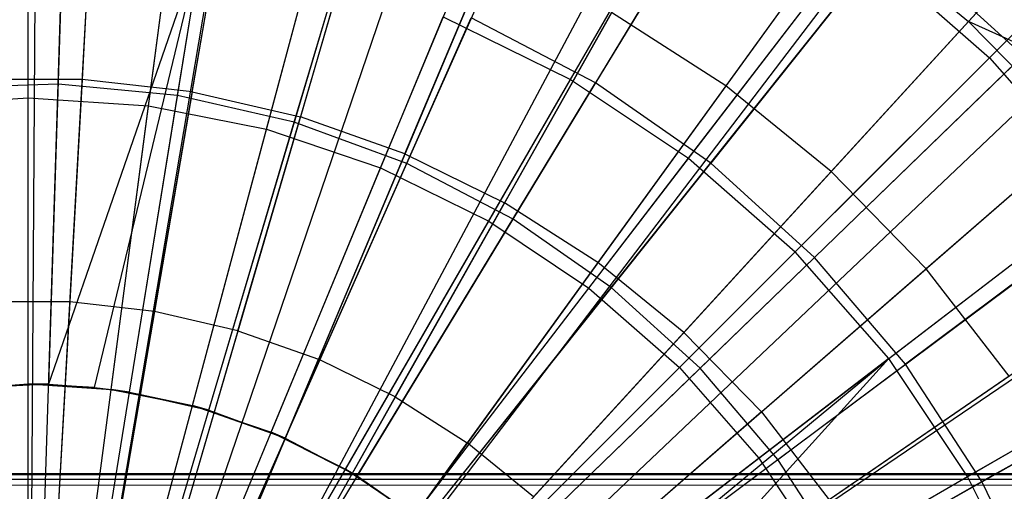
# Model space of a CAD drawing. Extents: x 0.2 to 40.1, y -6.7 to 6.7.
# Tile 226 of 256: x 16.032 to 16.642, y 3.72 to 4.013. Entities that reach past the tile are written whole.
import ezdxf

# ---------------------------------------------------------------- set-up
doc = ezdxf.new("R2010")
doc.units = 0
doc.header["$MEASUREMENT"] = 0
doc.layers.get('0').update_dxf_attribs({"color": 13, "linetype": 'CONTINUOUS'})

# ---------------------------------------------------------------- blocks, each defined once
blk = doc.blocks.new('SNOWBALL_XIV_PM3_STL')
at = {"color": 0}
for p, q in [((16.0432, 4.26042, 12.0589), (16.03871, 3.55374, 12.27543)), ((16.0432, 4.26042, 12.0589), (16.03871, 3.55374, 12.27543)), ((16.08664, 4.25907, 12.0589), (16.04749, 3.55347, 12.27543)), ((16.08664, 4.25907, 12.0589), (16.04749, 3.55347, 12.27543)), ((16.05614, 3.9728, 7.55251), (16.06507, 4.25129, 7.64171)), ((16.05614, 3.9728, 7.55251), (16.06507, 4.25129, 7.64171)), ((16.18522, 4.24804, 12.0589), (16.06743, 3.55124, 12.27543)), ((16.18522, 4.24804, 12.0589), (16.06743, 3.55124, 12.27543)), ((16.18714, 4.24772, 12.0589), (16.06743, 3.55124, 12.27543)), ((16.18714, 4.24772, 12.0589), (16.06743, 3.55124, 12.27543)), ((16.13006, 3.96567, 7.55251), (16.17453, 4.24073, 7.64171)), ((16.13006, 3.96567, 7.55251), (16.17453, 4.24073, 7.64171)), ((16.03757, 3.96426, 7.61917), (16.03757, 4.23585, 7.72144)), ((16.03757, 3.96426, 7.61917), (16.03757, 4.23585, 7.72144)), ((16.11206, 3.95938, 7.61917), (16.14751, 4.22864, 7.72144)), ((16.11206, 3.95938, 7.61917), (16.14751, 4.22864, 7.72144)), ((16.28569, 4.22497, 12.0589), (16.08775, 3.54657, 12.27543)), ((16.28569, 4.22497, 12.0589), (16.08775, 3.54657, 12.27543)), ((16.20246, 3.94915, 7.55251), (16.28173, 4.21626, 7.64171)), ((16.20246, 3.94915, 7.55251), (16.28173, 4.21626, 7.64171)), ((16.32342, 4.21305, 12.0589), (16.09537, 3.54416, 12.27543)), ((16.32342, 4.21305, 12.0589), (16.09537, 3.54416, 12.27543)), ((16.18527, 3.94481, 7.61917), (16.25556, 4.20715, 7.72144)), ((16.18527, 3.94481, 7.61917), (16.25556, 4.20715, 7.72144)), ((16.37365, 3.9757, 12.02693), (16.50695, 4.20658, 11.91227)), ((16.37365, 3.9757, 12.02693), (16.50695, 4.20658, 11.91227)), ((16.53147, 4.20833, 12.00407), (16.38917, 3.97359, 12.10527)), ((16.53147, 4.20833, 12.00407), (16.38917, 3.97359, 12.10527)), ((16.38101, 4.19115, 12.0589), (16.10702, 3.53973, 12.27543)), ((16.38101, 4.19115, 12.0589), (16.10702, 3.53973, 12.27543)), ((16.27215, 3.9235, 7.55251), (16.38493, 4.17828, 7.64171)), ((16.27215, 3.9235, 7.55251), (16.38493, 4.17828, 7.64171)), ((16.25595, 3.92082, 7.61917), (16.35989, 4.17174, 7.72144)), ((16.25595, 3.92082, 7.61917), (16.35989, 4.17174, 7.72144)), ((16.63314, 3.98916, 7.72144), (16.81467, 4.17069, 7.85676)), ((16.63314, 3.98916, 7.72144), (16.81467, 4.17069, 7.85676)), ((16.45421, 4.15633, 12.0589), (16.12182, 3.53269, 12.27543)), ((16.45421, 4.15633, 12.0589), (16.12182, 3.53269, 12.27543)), ((16.47185, 4.14668, 12.0589), (16.12539, 3.53074, 12.27543)), ((16.47185, 4.14668, 12.0589), (16.12539, 3.53074, 12.27543)), ((16.44676, 3.92685, 12.02693), (16.60905, 4.13836, 11.91227)), ((16.44676, 3.92685, 12.02693), (16.60905, 4.13836, 11.91227)), ((16.6316, 4.13848, 12.00407), (16.46045, 3.92387, 12.10527)), ((16.6316, 4.13848, 12.00407), (16.46045, 3.92387, 12.10527)), ((16.33798, 3.88915, 7.55251), (16.48242, 4.12742, 7.64171)), ((16.33798, 3.88915, 7.55251), (16.48242, 4.12742, 7.64171)), ((16.3229, 3.8878, 7.61917), (16.4587, 4.12301, 7.72144)), ((16.3229, 3.8878, 7.61917), (16.4587, 4.12301, 7.72144)), ((16.07841, 4.11078, 12.12346), (16.07092, 3.9757, 12.17293)), ((16.07841, 4.11078, 12.12346), (16.07092, 3.9757, 12.17293)), ((16.13922, 3.96798, 12.17293), (16.16206, 4.10133, 12.12346)), ((16.13922, 3.96798, 12.17293), (16.16206, 4.10133, 12.12346)), ((16.55703, 4.09214, 12.0589), (16.14262, 3.51971, 12.27543)), ((16.55703, 4.09214, 12.0589), (16.14262, 3.51971, 12.27543)), ((16.24409, 4.0824, 12.12346), (16.2062, 3.95252, 12.17293)), ((16.24409, 4.0824, 12.12346), (16.2062, 3.95252, 12.17293)), ((16.57422, 4.07938, 12.0589), (16.14609, 3.51713, 12.27543)), ((16.57422, 4.07938, 12.0589), (16.14609, 3.51713, 12.27543)), ((16.05931, 4.0715, 12.10527), (16.05018, 3.78674, 12.17175)), ((16.05931, 4.0715, 12.10527), (16.05018, 3.78674, 12.17175)), ((16.54385, 4.07393, 12.06938), (16.46993, 3.97183, 12.12346)), ((16.54385, 4.07393, 12.06938), (16.46993, 3.97183, 12.12346)), ((16.54385, 4.07393, 12.06938), (16.62026, 4.01166, 12.06938)), ((16.54385, 4.07393, 12.06938), (16.62026, 4.01166, 12.06938)), ((16.03757, 3.78694, 12.10744), (16.03757, 4.06575, 12.02693)), ((16.03757, 3.78694, 12.10744), (16.03757, 4.06575, 12.02693)), ((16.39889, 3.84667, 7.55251), (16.57261, 4.06451, 7.64171)), ((16.39889, 3.84667, 7.55251), (16.57261, 4.06451, 7.64171)), ((16.65402, 3.99058, 7.64171), (16.57261, 4.06451, 7.64171)), ((16.65402, 3.99058, 7.64171), (16.57261, 4.06451, 7.64171)), ((16.14582, 4.06315, 12.10527), (16.05018, 3.78674, 12.17175)), ((16.14582, 4.06315, 12.10527), (16.05018, 3.78674, 12.17175)), ((16.07868, 3.78479, 12.17175), (16.14582, 4.06315, 12.10527)), ((16.07868, 3.78479, 12.17175), (16.14582, 4.06315, 12.10527)), ((16.08891, 3.78358, 12.10744), (16.1253, 4.06, 12.02693)), ((16.08891, 3.78358, 12.10744), (16.1253, 4.06, 12.02693)), ((16.10035, 3.7819, 12.17175), (16.14582, 4.06315, 12.10527)), ((16.10035, 3.7819, 12.17175), (16.14582, 4.06315, 12.10527)), ((16.38497, 3.84633, 7.61917), (16.5503, 4.0618, 7.72144)), ((16.38497, 3.84633, 7.61917), (16.5503, 4.0618, 7.72144)), ((16.70137, 4.05739, 11.91227), (16.51286, 3.86888, 12.02693)), ((16.70137, 4.05739, 11.91227), (16.51286, 3.86888, 12.02693)), ((16.5503, 4.0618, 7.72144), (16.63314, 3.98916, 7.72144)), ((16.5503, 4.0618, 7.72144), (16.63314, 3.98916, 7.72144)), ((16.27098, 3.92953, 12.17293), (16.32343, 4.05424, 12.12346)), ((16.27098, 3.92953, 12.17293), (16.32343, 4.05424, 12.12346)), ((16.72198, 4.0564, 12.00407), (16.52479, 3.86544, 12.10527)), ((16.72198, 4.0564, 12.00407), (16.52479, 3.86544, 12.10527)), ((16.13938, 3.77354, 12.10744), (16.21154, 4.04285, 12.02693)), ((16.13938, 3.77354, 12.10744), (16.21154, 4.04285, 12.02693)), ((16.14949, 3.77068, 12.17175), (16.23055, 4.04381, 12.10527)), ((16.14949, 3.77068, 12.17175), (16.23055, 4.04381, 12.10527)), ((16.63544, 4.02825, 12.0589), (16.15847, 3.50679, 12.27543)), ((16.63544, 4.02825, 12.0589), (16.15847, 3.50679, 12.27543)), ((16.63544, 4.02825, 12.0589), (16.62026, 4.01166, 12.06938)), ((16.63544, 4.02825, 12.0589), (16.62026, 4.01166, 12.06938)), ((16.1881, 3.757, 12.10744), (16.29479, 4.01459, 12.02693)), ((16.1881, 3.757, 12.10744), (16.29479, 4.01459, 12.02693)), ((16.29479, 4.01459, 12.02693), (16.37365, 3.9757, 12.02693)), ((16.29479, 4.01459, 12.02693), (16.37365, 3.9757, 12.02693)), ((16.39904, 4.01723, 12.12346), (16.33271, 3.89931, 12.17293)), ((16.39904, 4.01723, 12.12346), (16.33271, 3.89931, 12.17293)), ((16.46993, 3.97183, 12.12346), (16.39904, 4.01723, 12.12346)), ((16.46993, 3.97183, 12.12346), (16.39904, 4.01723, 12.12346)), ((16.19679, 3.75327, 12.17175), (16.31212, 4.01379, 12.10527)), ((16.19679, 3.75327, 12.17175), (16.31212, 4.01379, 12.10527)), ((16.38917, 3.97359, 12.10527), (16.31212, 4.01379, 12.10527)), ((16.38917, 3.97359, 12.10527), (16.31212, 4.01379, 12.10527)), ((16.5352, 3.91865, 12.12346), (16.62026, 4.01166, 12.06938)), ((16.5352, 3.91865, 12.12346), (16.62026, 4.01166, 12.06938)), ((16.68908, 3.94108, 12.06938), (16.62026, 4.01166, 12.06938)), ((16.68908, 3.94108, 12.06938), (16.62026, 4.01166, 12.06938)), ((16.68032, 3.98417, 12.0589), (16.62026, 4.01166, 12.06938)), ((16.68032, 3.98417, 12.0589), (16.62026, 4.01166, 12.06938)), ((16.45386, 3.79675, 7.55251), (16.65402, 3.99058, 7.64171)), ((16.45386, 3.79675, 7.55251), (16.65402, 3.99058, 7.64171)), ((16.68032, 3.98417, 12.0589), (16.16755, 3.49787, 12.27543)), ((16.68032, 3.98417, 12.0589), (16.16755, 3.49787, 12.27543)), ((16.44109, 3.79711, 7.61917), (16.63314, 3.98916, 7.72144)), ((16.44109, 3.79711, 7.61917), (16.63314, 3.98916, 7.72144)), ((16.63314, 3.98916, 7.72144), (16.70578, 3.90632, 7.72144)), ((16.63314, 3.98916, 7.72144), (16.70578, 3.90632, 7.72144)), ((16.05614, 3.9728, 7.55251), (15.98192, 3.97042, 7.55251)), ((16.05614, 3.9728, 7.55251), (15.98192, 3.97042, 7.55251)), ((16.07092, 3.9757, 12.17293), (16.00218, 3.97558, 12.17293)), ((16.07092, 3.9757, 12.17293), (16.00218, 3.97558, 12.17293)), ((16.04693, 3.68543, 7.49844), (16.05614, 3.9728, 7.55251)), ((16.04693, 3.68543, 7.49844), (16.05614, 3.9728, 7.55251)), ((16.13006, 3.96567, 7.55251), (16.05614, 3.9728, 7.55251)), ((16.13006, 3.96567, 7.55251), (16.05614, 3.9728, 7.55251)), ((16.07092, 3.9757, 12.17293), (16.06327, 3.83785, 12.21476)), ((16.07092, 3.9757, 12.17293), (16.06327, 3.83785, 12.21476)), ((16.13922, 3.96798, 12.17293), (16.07092, 3.9757, 12.17293)), ((16.13922, 3.96798, 12.17293), (16.07092, 3.9757, 12.17293)), ((16.23424, 3.73424, 12.10744), (16.37365, 3.9757, 12.02693)), ((16.23424, 3.73424, 12.10744), (16.37365, 3.9757, 12.02693)), ((16.24148, 3.72996, 12.17175), (16.38917, 3.97359, 12.10527)), ((16.24148, 3.72996, 12.17175), (16.38917, 3.97359, 12.10527)), ((16.37365, 3.9757, 12.02693), (16.44676, 3.92685, 12.02693)), ((16.37365, 3.9757, 12.02693), (16.44676, 3.92685, 12.02693)), ((16.46045, 3.92387, 12.10527), (16.38917, 3.97359, 12.10527)), ((16.46045, 3.92387, 12.10527), (16.38917, 3.97359, 12.10527)), ((16.46993, 3.97183, 12.12346), (16.3906, 3.86225, 12.17293)), ((16.46993, 3.97183, 12.12346), (16.3906, 3.86225, 12.17293)), ((16.5352, 3.91865, 12.12346), (16.46993, 3.97183, 12.12346)), ((16.5352, 3.91865, 12.12346), (16.46993, 3.97183, 12.12346)), ((16.08417, 3.68184, 7.49844), (16.13006, 3.96567, 7.55251)), ((16.08417, 3.68184, 7.49844), (16.13006, 3.96567, 7.55251)), ((16.13922, 3.96798, 12.17293), (16.11591, 3.8319, 12.21476)), ((16.13922, 3.96798, 12.17293), (16.11591, 3.8319, 12.21476)), ((16.20246, 3.94915, 7.55251), (16.13006, 3.96567, 7.55251)), ((16.20246, 3.94915, 7.55251), (16.13006, 3.96567, 7.55251)), ((16.13922, 3.96798, 12.17293), (16.2062, 3.95252, 12.17293)), ((16.13922, 3.96798, 12.17293), (16.2062, 3.95252, 12.17293)), ((15.96308, 3.95938, 7.61917), (16.03757, 3.96426, 7.61917)), ((15.96308, 3.95938, 7.61917), (16.03757, 3.96426, 7.61917)), ((16.03757, 3.68204, 7.55158), (16.03757, 3.96426, 7.61917)), ((16.03757, 3.68204, 7.55158), (16.03757, 3.96426, 7.61917)), ((16.03757, 3.96426, 7.61917), (16.11206, 3.95938, 7.61917)), ((16.03757, 3.96426, 7.61917), (16.11206, 3.95938, 7.61917)), ((16.57083, 3.80278, 12.02693), (16.78234, 3.96507, 11.91227)), ((16.57083, 3.80278, 12.02693), (16.78234, 3.96507, 11.91227)), ((16.80112, 3.96344, 12.00407), (16.58113, 3.79926, 12.10527)), ((16.80112, 3.96344, 12.00407), (16.58113, 3.79926, 12.10527)), ((16.07522, 3.67957, 7.55158), (16.11206, 3.95938, 7.61917)), ((16.07522, 3.67957, 7.55158), (16.11206, 3.95938, 7.61917)), ((16.11206, 3.95938, 7.61917), (16.18527, 3.94481, 7.61917)), ((16.11206, 3.95938, 7.61917), (16.18527, 3.94481, 7.61917)), ((16.70605, 3.95583, 12.0589), (16.17275, 3.49215, 12.27543)), ((16.70605, 3.95583, 12.0589), (16.17275, 3.49215, 12.27543)), ((16.12065, 3.67352, 7.49844), (16.20246, 3.94915, 7.55251)), ((16.12065, 3.67352, 7.49844), (16.20246, 3.94915, 7.55251)), ((16.16753, 3.81999, 12.21476), (16.2062, 3.95252, 12.17293)), ((16.16753, 3.81999, 12.21476), (16.2062, 3.95252, 12.17293)), ((16.27215, 3.9235, 7.55251), (16.20246, 3.94915, 7.55251)), ((16.27215, 3.9235, 7.55251), (16.20246, 3.94915, 7.55251)), ((16.27098, 3.92953, 12.17293), (16.2062, 3.95252, 12.17293)), ((16.27098, 3.92953, 12.17293), (16.2062, 3.95252, 12.17293)), ((16.11222, 3.67221, 7.55158), (16.18527, 3.94481, 7.61917)), ((16.11222, 3.67221, 7.55158), (16.18527, 3.94481, 7.61917)), ((16.18527, 3.94481, 7.61917), (16.25595, 3.92082, 7.61917)), ((16.18527, 3.94481, 7.61917), (16.25595, 3.92082, 7.61917)), ((16.68908, 3.94108, 12.06938), (16.59397, 3.85838, 12.12346)), ((16.68908, 3.94108, 12.06938), (16.59397, 3.85838, 12.12346)), ((16.27098, 3.92953, 12.17293), (16.21745, 3.80227, 12.21476)), ((16.27098, 3.92953, 12.17293), (16.21745, 3.80227, 12.21476)), ((16.27098, 3.92953, 12.17293), (16.33271, 3.89931, 12.17293)), ((16.27098, 3.92953, 12.17293), (16.33271, 3.89931, 12.17293)), ((16.15576, 3.66059, 7.49844), (16.27215, 3.9235, 7.55251)), ((16.15576, 3.66059, 7.49844), (16.27215, 3.9235, 7.55251)), ((16.33798, 3.88915, 7.55251), (16.27215, 3.9235, 7.55251)), ((16.33798, 3.88915, 7.55251), (16.27215, 3.9235, 7.55251)), ((16.27703, 3.70566, 12.10744), (16.44676, 3.92685, 12.02693)), ((16.27703, 3.70566, 12.10744), (16.44676, 3.92685, 12.02693)), ((16.28282, 3.70112, 12.17175), (16.46045, 3.92387, 12.10527)), ((16.28282, 3.70112, 12.17175), (16.46045, 3.92387, 12.10527)), ((16.44676, 3.92685, 12.02693), (16.51286, 3.86888, 12.02693)), ((16.44676, 3.92685, 12.02693), (16.51286, 3.86888, 12.02693)), ((16.52479, 3.86544, 12.10527), (16.46045, 3.92387, 12.10527)), ((16.52479, 3.86544, 12.10527), (16.46045, 3.92387, 12.10527)), ((16.14795, 3.66008, 7.55158), (16.25595, 3.92082, 7.61917)), ((16.14795, 3.66008, 7.55158), (16.25595, 3.92082, 7.61917)), ((16.25595, 3.92082, 7.61917), (16.3229, 3.8878, 7.61917)), ((16.25595, 3.92082, 7.61917), (16.3229, 3.8878, 7.61917)), ((16.5352, 3.91865, 12.12346), (16.44388, 3.81883, 12.17293)), ((16.5352, 3.91865, 12.12346), (16.44388, 3.81883, 12.17293)), ((16.5352, 3.91865, 12.12346), (16.59397, 3.85838, 12.12346)), ((16.5352, 3.91865, 12.12346), (16.59397, 3.85838, 12.12346)), ((16.49031, 3.74099, 7.61917), (16.70578, 3.90632, 7.72144)), ((16.49031, 3.74099, 7.61917), (16.70578, 3.90632, 7.72144)), ((16.502, 3.7402, 7.55251), (16.7253, 3.90685, 7.64171)), ((16.502, 3.7402, 7.55251), (16.7253, 3.90685, 7.64171)), ((16.26503, 3.77898, 12.21476), (16.33271, 3.89931, 12.17293)), ((16.26503, 3.77898, 12.21476), (16.33271, 3.89931, 12.17293)), ((16.3906, 3.86225, 12.17293), (16.33271, 3.89931, 12.17293)), ((16.3906, 3.86225, 12.17293), (16.33271, 3.89931, 12.17293)), ((16.18179, 3.64339, 7.55158), (16.3229, 3.8878, 7.61917)), ((16.18179, 3.64339, 7.55158), (16.3229, 3.8878, 7.61917)), ((16.18894, 3.64329, 7.49844), (16.33798, 3.88915, 7.55251)), ((16.18894, 3.64329, 7.49844), (16.33798, 3.88915, 7.55251)), ((16.3229, 3.8878, 7.61917), (16.38497, 3.84633, 7.61917)), ((16.3229, 3.8878, 7.61917), (16.38497, 3.84633, 7.61917)), ((16.39889, 3.84667, 7.55251), (16.33798, 3.88915, 7.55251)), ((16.39889, 3.84667, 7.55251), (16.33798, 3.88915, 7.55251)), ((16.76795, 3.87585, 12.0589), (16.18527, 3.47597, 12.27543)), ((16.76795, 3.87585, 12.0589), (16.18527, 3.47597, 12.27543)), ((16.76978, 3.87317, 12.0589), (16.18527, 3.47597, 12.27543)), ((16.76978, 3.87317, 12.0589), (16.18527, 3.47597, 12.27543)), ((16.31571, 3.67173, 12.10744), (16.51286, 3.86888, 12.02693)), ((16.31571, 3.67173, 12.10744), (16.51286, 3.86888, 12.02693)), ((16.57083, 3.80278, 12.02693), (16.51286, 3.86888, 12.02693)), ((16.57083, 3.80278, 12.02693), (16.51286, 3.86888, 12.02693)), ((16.3906, 3.86225, 12.17293), (16.30964, 3.75042, 12.21476)), ((16.3906, 3.86225, 12.17293), (16.30964, 3.75042, 12.21476)), ((16.32013, 3.66724, 12.17175), (16.52479, 3.86544, 12.10527)), ((16.32013, 3.66724, 12.17175), (16.52479, 3.86544, 12.10527)), ((16.44388, 3.81883, 12.17293), (16.3906, 3.86225, 12.17293)), ((16.44388, 3.81883, 12.17293), (16.3906, 3.86225, 12.17293)), ((16.58113, 3.79926, 12.10527), (16.52479, 3.86544, 12.10527)), ((16.58113, 3.79926, 12.10527), (16.52479, 3.86544, 12.10527)), ((16.61968, 3.72967, 12.02693), (16.85056, 3.86297, 11.91227)), ((16.61968, 3.72967, 12.02693), (16.85056, 3.86297, 11.91227)), ((16.49187, 3.76961, 12.17293), (16.59397, 3.85838, 12.12346)), ((16.49187, 3.76961, 12.17293), (16.59397, 3.85838, 12.12346)), ((16.64549, 3.79181, 12.12346), (16.59397, 3.85838, 12.12346)), ((16.64549, 3.79181, 12.12346), (16.59397, 3.85838, 12.12346)), ((16.86772, 3.86112, 12.00407), (16.62855, 3.72642, 12.10527)), ((16.86772, 3.86112, 12.00407), (16.62855, 3.72642, 12.10527)), ((16.21317, 3.62243, 7.55158), (16.38497, 3.84633, 7.61917)), ((16.21317, 3.62243, 7.55158), (16.38497, 3.84633, 7.61917)), ((16.21963, 3.62188, 7.49844), (16.39889, 3.84667, 7.55251)), ((16.21963, 3.62188, 7.49844), (16.39889, 3.84667, 7.55251)), ((16.38497, 3.84633, 7.61917), (16.44109, 3.79711, 7.61917)), ((16.38497, 3.84633, 7.61917), (16.44109, 3.79711, 7.61917)), ((16.45386, 3.79675, 7.55251), (16.39889, 3.84667, 7.55251)), ((16.45386, 3.79675, 7.55251), (16.39889, 3.84667, 7.55251)), ((16.06327, 3.83785, 12.21476), (16.0103, 3.83776, 12.21476)), ((16.06327, 3.83785, 12.21476), (16.0103, 3.83776, 12.21476)), ((16.06327, 3.83785, 12.21476), (16.05546, 3.697, 12.24897)), ((16.06327, 3.83785, 12.21476), (16.05546, 3.697, 12.24897)), ((16.11591, 3.8319, 12.21476), (16.06327, 3.83785, 12.21476)), ((16.11591, 3.8319, 12.21476), (16.06327, 3.83785, 12.21476)), ((16.11591, 3.8319, 12.21476), (16.09209, 3.69286, 12.24897)), ((16.11591, 3.8319, 12.21476), (16.09209, 3.69286, 12.24897)), ((16.16753, 3.81999, 12.21476), (16.11591, 3.8319, 12.21476)), ((16.16753, 3.81999, 12.21476), (16.11591, 3.8319, 12.21476)), ((16.16753, 3.81999, 12.21476), (16.12801, 3.68457, 12.24897)), ((16.16753, 3.81999, 12.21476), (16.12801, 3.68457, 12.24897)), ((16.16753, 3.81999, 12.21476), (16.21745, 3.80227, 12.21476)), ((16.16753, 3.81999, 12.21476), (16.21745, 3.80227, 12.21476)), ((16.44388, 3.81883, 12.17293), (16.3507, 3.71695, 12.21476)), ((16.44388, 3.81883, 12.17293), (16.3507, 3.71695, 12.21476)), ((16.49187, 3.76961, 12.17293), (16.44388, 3.81883, 12.17293)), ((16.49187, 3.76961, 12.17293), (16.44388, 3.81883, 12.17293)), ((16.53178, 3.67892, 7.61917), (16.76699, 3.81472, 7.72144)), ((16.53178, 3.67892, 7.61917), (16.76699, 3.81472, 7.72144)), ((16.54251, 3.67796, 7.55251), (16.78528, 3.81469, 7.64171)), ((16.54251, 3.67796, 7.55251), (16.78528, 3.81469, 7.64171)), ((16.16276, 3.67224, 12.24897), (16.21745, 3.80227, 12.21476)), ((16.16276, 3.67224, 12.24897), (16.21745, 3.80227, 12.21476)), ((16.26503, 3.77898, 12.21476), (16.21745, 3.80227, 12.21476)), ((16.26503, 3.77898, 12.21476), (16.21745, 3.80227, 12.21476)), ((16.57083, 3.80278, 12.02693), (16.34964, 3.63305, 12.10744)), ((16.57083, 3.80278, 12.02693), (16.34964, 3.63305, 12.10744)), ((16.3558, 3.62479, 12.10744), (16.57083, 3.80278, 12.02693)), ((16.3558, 3.62479, 12.10744), (16.57083, 3.80278, 12.02693)), ((16.37822, 3.59026, 12.10744), (16.57083, 3.80278, 12.02693)), ((16.37822, 3.59026, 12.10744), (16.57083, 3.80278, 12.02693)), ((16.61968, 3.72967, 12.02693), (16.57083, 3.80278, 12.02693)), ((16.61968, 3.72967, 12.02693), (16.57083, 3.80278, 12.02693)), ((16.24153, 3.59755, 7.55158), (16.44109, 3.79711, 7.61917)), ((16.24153, 3.59755, 7.55158), (16.44109, 3.79711, 7.61917)), ((16.24732, 3.59672, 7.49844), (16.45386, 3.79675, 7.55251)), ((16.24732, 3.59672, 7.49844), (16.45386, 3.79675, 7.55251)), ((16.35281, 3.62886, 12.17175), (16.58113, 3.79926, 12.10527)), ((16.35281, 3.62886, 12.17175), (16.58113, 3.79926, 12.10527)), ((16.44109, 3.79711, 7.61917), (16.49031, 3.74099, 7.61917)), ((16.44109, 3.79711, 7.61917), (16.49031, 3.74099, 7.61917)), ((16.502, 3.7402, 7.55251), (16.45386, 3.79675, 7.55251)), ((16.502, 3.7402, 7.55251), (16.45386, 3.79675, 7.55251)), ((16.62855, 3.72642, 12.10527), (16.58113, 3.79926, 12.10527)), ((16.62855, 3.72642, 12.10527), (16.58113, 3.79926, 12.10527)), ((16.64549, 3.79181, 12.12346), (16.53394, 3.71525, 12.17293)), ((16.64549, 3.79181, 12.12346), (16.53394, 3.71525, 12.17293)), ((15.98622, 3.78358, 12.10744), (16.03757, 3.78694, 12.10744)), ((15.98622, 3.78358, 12.10744), (16.03757, 3.78694, 12.10744)), ((16.05018, 3.78674, 12.17175), (15.98622, 3.78358, 12.10744)), ((16.05018, 3.78674, 12.17175), (15.98622, 3.78358, 12.10744)), ((15.9998, 3.78512, 12.17175), (16.05018, 3.78674, 12.17175)), ((15.9998, 3.78512, 12.17175), (16.05018, 3.78674, 12.17175)), ((16.07868, 3.78479, 12.17175), (16.03757, 3.78694, 12.10744)), ((16.05018, 3.78674, 12.17175), (16.03757, 3.78694, 12.10744)), ((16.03757, 3.78694, 12.10744), (16.08891, 3.78358, 12.10744)), ((16.05018, 3.78674, 12.17175), (16.03757, 3.78694, 12.10744)), ((16.07868, 3.78479, 12.17175), (16.03757, 3.78694, 12.10744)), ((16.03757, 3.78694, 12.10744), (16.08891, 3.78358, 12.10744)), ((16.05018, 3.78674, 12.17175), (16.07868, 3.78479, 12.17175)), ((16.05018, 3.78674, 12.17175), (16.07868, 3.78479, 12.17175)), ((16.07868, 3.78479, 12.17175), (16.10035, 3.7819, 12.17175)), ((16.07868, 3.78479, 12.17175), (16.10035, 3.7819, 12.17175)), ((16.07868, 3.78479, 12.17175), (16.08891, 3.78358, 12.10744)), ((16.07868, 3.78479, 12.17175), (16.08891, 3.78358, 12.10744)), ((16.10035, 3.7819, 12.17175), (16.08891, 3.78358, 12.10744)), ((16.10035, 3.7819, 12.17175), (16.08891, 3.78358, 12.10744)), ((16.08891, 3.78358, 12.10744), (16.13938, 3.77354, 12.10744)), ((16.08891, 3.78358, 12.10744), (16.13938, 3.77354, 12.10744)), ((16.10035, 3.7819, 12.17175), (16.14949, 3.77068, 12.17175)), ((16.10035, 3.7819, 12.17175), (16.14949, 3.77068, 12.17175)), ((16.10035, 3.7819, 12.17175), (16.13938, 3.77354, 12.10744)), ((16.10035, 3.7819, 12.17175), (16.13938, 3.77354, 12.10744)), ((16.26503, 3.77898, 12.21476), (16.19587, 3.65603, 12.24897)), ((16.26503, 3.77898, 12.21476), (16.19587, 3.65603, 12.24897)), ((16.26503, 3.77898, 12.21476), (16.30964, 3.75042, 12.21476)), ((16.26503, 3.77898, 12.21476), (16.30964, 3.75042, 12.21476)), ((16.14949, 3.77068, 12.17175), (16.13938, 3.77354, 12.10744)), ((16.14949, 3.77068, 12.17175), (16.13938, 3.77354, 12.10744)), ((16.19679, 3.75327, 12.17175), (16.13938, 3.77354, 12.10744)), ((16.13938, 3.77354, 12.10744), (16.1881, 3.757, 12.10744)), ((16.19679, 3.75327, 12.17175), (16.13938, 3.77354, 12.10744)), ((16.13938, 3.77354, 12.10744), (16.1881, 3.757, 12.10744)), ((16.14949, 3.77068, 12.17175), (16.19679, 3.75327, 12.17175)), ((16.14949, 3.77068, 12.17175), (16.19679, 3.75327, 12.17175)), ((16.49187, 3.76961, 12.17293), (16.38769, 3.67903, 12.21476)), ((16.49187, 3.76961, 12.17293), (16.38769, 3.67903, 12.21476)), ((16.49187, 3.76961, 12.17293), (16.53394, 3.71525, 12.17293)), ((16.49187, 3.76961, 12.17293), (16.53394, 3.71525, 12.17293)), ((16.24148, 3.72996, 12.17175), (16.1881, 3.757, 12.10744)), ((16.19679, 3.75327, 12.17175), (16.1881, 3.757, 12.10744)), ((16.1881, 3.757, 12.10744), (16.23424, 3.73424, 12.10744)), ((16.19679, 3.75327, 12.17175), (16.1881, 3.757, 12.10744)), ((16.24148, 3.72996, 12.17175), (16.1881, 3.757, 12.10744)), ((16.1881, 3.757, 12.10744), (16.23424, 3.73424, 12.10744)), ((16.19679, 3.75327, 12.17175), (16.24148, 3.72996, 12.17175)), ((16.19679, 3.75327, 12.17175), (16.24148, 3.72996, 12.17175)), ((16.22692, 3.63615, 12.24897), (16.30964, 3.75042, 12.21476)), ((16.22692, 3.63615, 12.24897), (16.30964, 3.75042, 12.21476)), ((16.3507, 3.71695, 12.21476), (16.30964, 3.75042, 12.21476)), ((16.3507, 3.71695, 12.21476), (16.30964, 3.75042, 12.21476)), ((16.26641, 3.56918, 7.55158), (16.49031, 3.74099, 7.61917)), ((16.26641, 3.56918, 7.55158), (16.49031, 3.74099, 7.61917)), ((16.27158, 3.56823, 7.49844), (16.502, 3.7402, 7.55251)), ((16.27158, 3.56823, 7.49844), (16.502, 3.7402, 7.55251)), ((16.49031, 3.74099, 7.61917), (16.53178, 3.67892, 7.61917)), ((16.49031, 3.74099, 7.61917), (16.53178, 3.67892, 7.61917)), ((16.54251, 3.67796, 7.55251), (16.502, 3.7402, 7.55251)), ((16.54251, 3.67796, 7.55251), (16.502, 3.7402, 7.55251)), ((16.28282, 3.70112, 12.17175), (16.23424, 3.73424, 12.10744)), ((16.24148, 3.72996, 12.17175), (16.23424, 3.73424, 12.10744)), ((16.28282, 3.70112, 12.17175), (16.23424, 3.73424, 12.10744)), ((16.23424, 3.73424, 12.10744), (16.27703, 3.70566, 12.10744)), ((16.23424, 3.73424, 12.10744), (16.27703, 3.70566, 12.10744)), ((16.24148, 3.72996, 12.17175), (16.23424, 3.73424, 12.10744)), ((39.42879, 3.73129, 51.61956), (0.85168, 3.73129, 51.61956)), ((0.85168, 3.73129, 51.61956), (39.42499, 3.73025, 51.63235)), ((0.85168, 3.73129, 51.61956), (39.42499, 3.73025, 51.63235)), ((0.85168, 3.73129, 50.9109), (39.42879, 3.73129, 50.9109)), ((0.85168, 3.73129, 50.9109), (39.42879, 3.73129, 50.9109)), ((39.42879, 3.73129, 51.61956), (0.85168, 3.73129, 51.61956)), ((0.85988, 3.72647, 51.6467), (39.42499, 3.73025, 51.63235)), ((0.85988, 3.72647, 51.6467), (39.42499, 3.73025, 51.63235)), ((16.24148, 3.72996, 12.17175), (16.28282, 3.70112, 12.17175)), ((16.24148, 3.72996, 12.17175), (16.28282, 3.70112, 12.17175)), ((16.37822, 3.59026, 12.10744), (16.61968, 3.72967, 12.02693)), ((16.37822, 3.59026, 12.10744), (16.61968, 3.72967, 12.02693)), ((16.65857, 3.65081, 12.02693), (16.61968, 3.72967, 12.02693)), ((16.65857, 3.65081, 12.02693), (16.61968, 3.72967, 12.02693)), ((0.85988, 3.72647, 51.6467), (39.4168, 3.72107, 51.65835)), ((0.85988, 3.72647, 51.6467), (39.4168, 3.72107, 51.65835)), ((16.38031, 3.58661, 12.17175), (16.62855, 3.72642, 12.10527)), ((16.38031, 3.58661, 12.17175), (16.62855, 3.72642, 12.10527)), ((16.66626, 3.64811, 12.10527), (16.62855, 3.72642, 12.10527)), ((16.66626, 3.64811, 12.10527), (16.62855, 3.72642, 12.10527))]:
    blk.add_line(p, q, dxfattribs=at)
blk = doc.blocks.new('GRUPUJ_1')
at = {"color": 0}
blk.add_blockref('SNOWBALL_XIV_PM3_STL', (-0.20617, 6.65964, -0.51186), dxfattribs=at)

msp = doc.modelspace()

# ---------------------------------------------------------------- block references
at = {"color": 0}
msp.add_blockref('GRUPUJ_1', (0.20617, -6.65964, 0.51186), dxfattribs=at)

doc.saveas('drawing.dxf')
